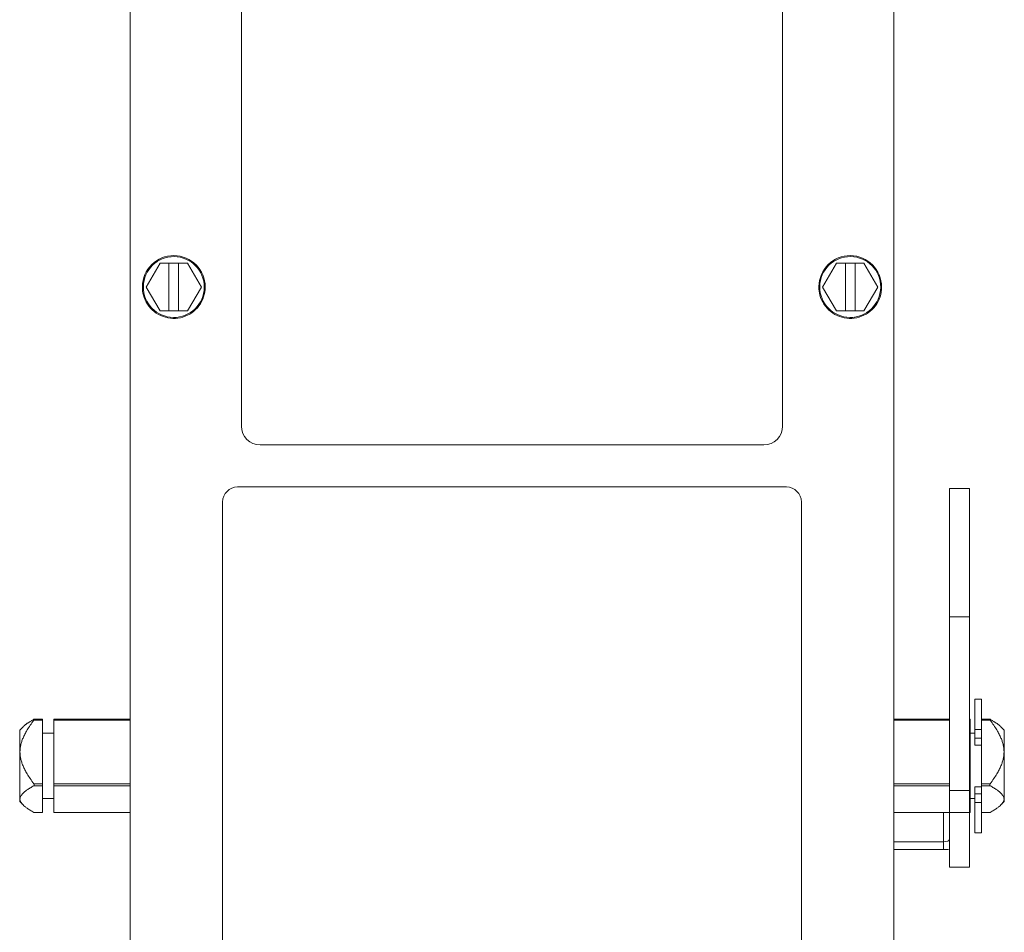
# Model space of a CAD drawing. Header units: inches. Extents: x 1 to 669, y 0 to 417.
# Tile 64 of 256: x 96.69 to 101.58, y 277.93 to 282.47. Entities that reach past the tile are written whole.
import ezdxf

# ---------------------------------------------------------------- set-up
doc = ezdxf.new("R2010")
doc.units = ezdxf.units.IN
doc.header["$LTSCALE"] = 12
doc.header["$MEASUREMENT"] = 0
doc.layers.get('0').update_dxf_attribs({"linetype": 'CONTINUOUS'})
doc.layers.add('X', color=1, linetype='CONTINUOUS')

# ---------------------------------------------------------------- blocks, each defined once
blk = doc.blocks.new('GASTRAIN')
at = {"layer": 'X', "lineweight": 0}
for p, q in [((62.4458, 298.9675), (62.4458, 290.148)), ((66.2427, 290.148), (66.2427, 298.9675)), ((62.9989, 293.1563), (62.9989, 298.4256)), ((65.6896, 298.4256), (65.6896, 293.1563)), ((62.5941, 293.9663), (62.5255, 293.8477)), ((62.5255, 293.8475), (62.5941, 293.9661)), ((62.5941, 293.9663), (62.7311, 293.9663)), ((62.5941, 293.9661), (62.5941, 293.9663)), ((62.5941, 293.9661), (62.6388, 293.9661)), ((62.6388, 293.9663), (62.6863, 293.9663)), ((62.6388, 293.9661), (62.6388, 293.9663)), ((62.6388, 293.7288), (62.6388, 293.9661)), ((62.6863, 293.9663), (62.6863, 293.9661)), ((62.6863, 293.9661), (62.7311, 293.9661)), ((62.6863, 293.7288), (62.6863, 293.9661)), ((62.7996, 293.8477), (62.7311, 293.9663)), ((62.7311, 293.9661), (62.7311, 293.9663)), ((62.7311, 293.9661), (62.7996, 293.8475)), ((65.9574, 293.9663), (65.8889, 293.8477)), ((65.8889, 293.8475), (65.9574, 293.9661)), ((65.9574, 293.9663), (66.0944, 293.9663)), ((65.9574, 293.9661), (65.9574, 293.9663)), ((65.9574, 293.9661), (66.0022, 293.9661)), ((66.0022, 293.9663), (66.0497, 293.9663)), ((66.0022, 293.9661), (66.0022, 293.9663)), ((66.0022, 293.7288), (66.0022, 293.9661)), ((66.0497, 293.9663), (66.0497, 293.9661)), ((66.0497, 293.9661), (66.0944, 293.9661)), ((66.0497, 293.7288), (66.0497, 293.9661)), ((66.1629, 293.8477), (66.0944, 293.9663)), ((66.0944, 293.9661), (66.0944, 293.9663)), ((66.0944, 293.9661), (66.1629, 293.8475)), ((62.5064, 293.8477), (62.5064, 293.8477)), ((62.5255, 293.8477), (62.5255, 293.8475)), ((62.5941, 293.7288), (62.5255, 293.8475)), ((62.7996, 293.8475), (62.7311, 293.7288)), ((62.7996, 293.8475), (62.7996, 293.8477)), ((62.8187, 293.8477), (62.8187, 293.8477)), ((65.8698, 293.8477), (65.8698, 293.8477)), ((65.8889, 293.8477), (65.8889, 293.8475)), ((65.9574, 293.7288), (65.8889, 293.8475)), ((66.1629, 293.8475), (66.0944, 293.7288)), ((66.1629, 293.8475), (66.1629, 293.8477)), ((66.1821, 293.8477), (66.1821, 293.8477)), ((62.6388, 293.7288), (62.5941, 293.7288)), ((62.6388, 293.729), (62.6863, 293.729)), ((62.7311, 293.7288), (62.6863, 293.7288)), ((66.0022, 293.7288), (65.9574, 293.7288)), ((66.0022, 293.729), (66.0497, 293.729)), ((66.0944, 293.7288), (66.0497, 293.7288)), ((65.5962, 293.0629), (63.0923, 293.0629)), ((62.9802, 292.8537), (65.7083, 292.8537)), ((62.9802, 292.8537), (62.9802, 292.8536)), ((65.7083, 292.8536), (62.9802, 292.8536)), ((65.7083, 292.8537), (65.7083, 292.8536)), ((66.5188, 292.2074), (66.5188, 292.846)), ((66.6184, 292.846), (66.5188, 292.846)), ((66.6184, 292.846), (66.6184, 292.2074)), ((62.9055, 292.7789), (62.9055, 290.2975)), ((62.9055, 292.7789), (62.9055, 292.7789)), ((65.783, 290.2975), (65.783, 292.7789)), ((65.783, 292.7789), (65.783, 292.7789)), ((66.5188, 291.3446), (66.5188, 292.2074)), ((66.5188, 292.2074), (66.6184, 292.2074)), ((66.6184, 292.2074), (66.6184, 291.3446)), ((66.6448, 291.6485), (66.6448, 291.7996)), ((66.6781, 291.7996), (66.6448, 291.7996)), ((66.6781, 291.7996), (66.6781, 291.6485)), ((62.0104, 291.6948), (61.9669, 291.6948)), ((62.0104, 291.6994), (61.9685, 291.6994)), ((62.0104, 291.6994), (62.0104, 291.6948)), ((62.0104, 291.6948), (62.0104, 291.3784)), ((62.0665, 291.6948), (62.0665, 291.6994)), ((62.4458, 291.6994), (62.0665, 291.6994)), ((62.4458, 291.6948), (62.0665, 291.6948)), ((62.0665, 291.6948), (62.0665, 291.3784)), ((66.5188, 291.6994), (66.2427, 291.6994)), ((66.5188, 291.6948), (66.2427, 291.6948)), ((66.622, 291.6994), (66.6184, 291.6994)), ((66.622, 291.6948), (66.6184, 291.6948)), ((66.622, 291.6994), (66.622, 291.6948)), ((66.622, 291.3784), (66.622, 291.6948)), ((66.72, 291.6994), (66.6781, 291.6994)), ((66.7216, 291.6948), (66.6781, 291.6948)), ((61.8965, 291.6449), (61.9131, 291.6615)), ((61.8965, 291.2898), (61.8965, 291.6449)), ((62.0104, 291.6301), (62.0665, 291.6301)), ((66.622, 291.6301), (66.6448, 291.6301)), ((66.6448, 291.6054), (66.6448, 291.6485)), ((66.6448, 291.6485), (66.6781, 291.6485)), ((66.6781, 291.6485), (66.6781, 291.6054)), ((66.792, 291.6449), (66.7754, 291.6615)), ((66.792, 291.6449), (66.792, 291.2898)), ((66.6781, 291.6054), (66.6448, 291.6054)), ((66.6448, 291.6054), (66.6448, 291.5704)), ((66.6781, 291.5754), (66.6781, 291.6054)), ((66.6448, 291.5704), (66.6781, 291.5704)), ((66.6781, 291.3784), (66.6781, 291.5754)), ((61.9669, 291.3784), (62.0104, 291.3784)), ((62.0104, 291.3686), (61.9669, 291.3686)), ((62.0104, 291.3784), (62.0104, 291.3686)), ((62.0104, 291.3686), (62.0104, 291.2359)), ((62.0665, 291.3784), (62.4458, 291.3784)), ((62.0665, 291.3686), (62.0665, 291.3784)), ((62.4458, 291.3686), (62.0665, 291.3686)), ((62.0665, 291.3686), (62.0665, 291.2359)), ((66.2427, 291.3784), (66.5188, 291.3784)), ((66.5188, 291.3686), (66.2427, 291.3686)), ((66.5188, 291.3446), (66.5188, 291.2351)), ((66.5188, 291.3446), (66.6184, 291.3446)), ((66.6184, 291.3784), (66.622, 291.3784)), ((66.622, 291.3686), (66.6184, 291.3686)), ((66.6184, 291.2351), (66.6184, 291.3446)), ((66.622, 291.3784), (66.622, 291.3686)), ((66.622, 291.3686), (66.622, 291.2359)), ((66.6448, 291.3637), (66.6448, 291.3282)), ((66.6448, 291.3637), (66.6781, 291.3637)), ((66.6781, 291.3686), (66.6781, 291.3784)), ((66.6781, 291.3784), (66.7216, 291.3784)), ((66.6781, 291.3496), (66.6781, 291.3686)), ((66.7216, 291.3686), (66.6781, 291.3686)), ((66.6781, 291.3282), (66.6781, 291.3496)), ((61.8965, 291.2898), (61.9131, 291.2732)), ((62.0104, 291.3046), (62.0665, 291.3046)), ((66.622, 291.3046), (66.6448, 291.3046)), ((66.6448, 291.2851), (66.6448, 291.3282)), ((66.6448, 291.3282), (66.6781, 291.3282)), ((66.6781, 291.3282), (66.6781, 291.2851)), ((66.792, 291.2898), (66.7754, 291.2732)), ((66.6448, 291.1351), (66.6448, 291.2851)), ((66.6448, 291.2851), (66.6781, 291.2851)), ((66.6781, 291.2851), (66.6781, 291.1351)), ((61.9669, 291.2359), (62.0104, 291.2359)), ((62.0104, 291.2354), (61.9685, 291.2354)), ((62.0104, 291.2359), (62.0104, 291.2354)), ((62.0665, 291.2359), (62.4458, 291.2359)), ((62.0665, 291.2354), (62.0665, 291.2359)), ((62.4458, 291.2354), (62.0665, 291.2354)), ((66.2427, 291.2359), (66.5188, 291.2359)), ((66.5188, 291.2354), (66.2427, 291.2354)), ((66.4903, 291.0898), (66.4903, 291.2354)), ((66.5188, 290.9633), (66.5188, 291.2351)), ((66.5188, 291.2351), (66.6184, 291.2351)), ((66.6184, 291.2359), (66.622, 291.2359)), ((66.622, 291.2354), (66.6184, 291.2354)), ((66.6184, 291.2351), (66.6184, 290.9633)), ((66.622, 291.2359), (66.622, 291.2354)), ((66.7216, 291.2359), (66.6781, 291.2359)), ((66.72, 291.2354), (66.6781, 291.2354)), ((66.6781, 291.1351), (66.6448, 291.1351)), ((66.2427, 291.0898), (66.4903, 291.0898)), ((66.2427, 291.0512), (66.4903, 291.0512)), ((66.4903, 291.0512), (66.4903, 291.0898)), ((66.6184, 290.9633), (66.5188, 290.9633))]:
    blk.add_line(p, q, dxfattribs=at)
at = {"layer": 'X', "lineweight": 0, "extrusion": (0, 0, -1)}
for centre, major_axis, ratio, start_param, end_param in [((62.6626, 293.8477), (-0.1561, 0), 0.999998, 0.011528, 3.141593), ((62.6626, 293.8477), (-0.1561, 0), 0.999998, 0.011681, 3.141593), ((62.6626, 293.8477), (-0.1514, 0), 0.999998, 0.011681, 6.294866), ((66.0259, 293.8477), (-0.1561, 0), 0.999998, 0.011528, 3.141593), ((66.0259, 293.8477), (-0.1561, 0), 0.999998, 0.011681, 3.141593), ((66.0259, 293.8477), (-0.1514, 0), 0.999998, 0.011681, 6.294866), ((62.6626, 293.8477), (-0.1561, 0), 0.999998, 0, 0.011681), ((66.0259, 293.8477), (-0.1561, 0), 0.999998, 0, 0.011681), ((65.5962, 293.1563), (0.0934, 0), 0.999998, 0, 1.570796), ((62.9802, 292.7789), (-0.0747, 0), 0.999998, 0, 1.570796), ((65.7083, 292.7789), (0.0747, 0), 0.999998, -1.570796, 0), ((66.4903, 291.1008), (-0.1281, 0), 0.386798, -1.794889, -1.570796)]:
    blk.add_ellipse(centre, major_axis=major_axis, ratio=ratio, start_param=start_param, end_param=end_param, dxfattribs=at)
at = {"layer": 'X', "lineweight": 0}
for centre, major_axis, ratio, start_param, end_param in [((63.0923, 293.1563), (-0.0934, 0), 0.999998, 0, 1.570796), ((62.9802, 292.7789), (-0.0747, 0), 0.999998, -1.570796, 0), ((65.7083, 292.7789), (0.0747, 0), 0.999998, 0, 1.570796), ((66.4903, 291.1008), (0.0285, 0), 0.386798, -1.570796, 0)]:
    blk.add_ellipse(centre, major_axis=major_axis, ratio=ratio, start_param=start_param, end_param=end_param, dxfattribs=at)
for points, knots in [([(62.8187, 293.8477), (62.8187, 293.831), (62.816, 293.8144), (62.8055, 293.7828), (62.7977, 293.7678), (62.7779, 293.7411), (62.7658, 293.7293), (62.7385, 293.7102), (62.7233, 293.7029), (62.6914, 293.6933), (62.6746, 293.6911), (62.6413, 293.6921), (62.6248, 293.6953), (62.5935, 293.7067), (62.5788, 293.7149), (62.5526, 293.7355), (62.5412, 293.748), (62.5229, 293.7758), (62.516, 293.7912), (62.5082, 293.8205), (62.5064, 293.8341), (62.5064, 293.8477)], [3.141593, 3.141593, 3.141593, 3.141593, 3.461593, 3.461593, 3.781593, 3.781593, 4.101593, 4.101593, 4.421593, 4.421593, 4.741593, 4.741593, 5.061593, 5.061593, 5.381593, 5.381593, 5.701593, 5.701593, 6.021593, 6.021593, 6.283185, 6.283185, 6.283185, 6.283185]), ([(66.1821, 293.8477), (66.1821, 293.831), (66.1794, 293.8144), (66.1689, 293.7828), (66.1611, 293.7678), (66.1412, 293.7411), (66.1291, 293.7293), (66.1018, 293.7102), (66.0867, 293.7029), (66.0547, 293.6933), (66.038, 293.6911), (66.0047, 293.6921), (65.9882, 293.6953), (65.9569, 293.7067), (65.9421, 293.7149), (65.916, 293.7355), (65.9046, 293.748), (65.8863, 293.7758), (65.8794, 293.7912), (65.8716, 293.8205), (65.8698, 293.8341), (65.8698, 293.8477)], [3.141593, 3.141593, 3.141593, 3.141593, 3.461593, 3.461593, 3.781593, 3.781593, 4.101593, 4.101593, 4.421593, 4.421593, 4.741593, 4.741593, 5.061593, 5.061593, 5.381593, 5.381593, 5.701593, 5.701593, 6.021593, 6.021593, 6.283185, 6.283185, 6.283185, 6.283185]), ([(61.9669, 291.6948), (61.9674, 291.6955), (61.968, 291.6963), (61.9686, 291.6974), (61.9687, 291.6978), (61.9689, 291.6984), (61.969, 291.6986), (61.969, 291.699), (61.9689, 291.6991), (61.9687, 291.6993), (61.9686, 291.6994), (61.968, 291.6993), (61.9674, 291.6991), (61.9669, 291.6988)], [-0.119418, -0.119418, -0.119418, -0.119418, -0.11176689, -0.11176689, -0.10776364, -0.10776364, -0.10376038, -0.10376038, -0.09975712, -0.09975712, -0.09575387, -0.09575387, -0.08810275, -0.08810275, -0.08810275, -0.08810275]), ([(66.7216, 291.6948), (66.721, 291.6955), (66.7205, 291.6963), (66.7199, 291.6974), (66.7198, 291.6978), (66.7195, 291.6984), (66.7195, 291.6986), (66.7195, 291.699), (66.7195, 291.6991), (66.7198, 291.6993), (66.7199, 291.6994), (66.7205, 291.6993), (66.721, 291.6991), (66.7216, 291.6988)], [0.01983742, 0.01983742, 0.01983742, 0.01983742, 0.02748853, 0.02748853, 0.03149178, 0.03149178, 0.03549504, 0.03549504, 0.0394983, 0.0394983, 0.04350155, 0.04350155, 0.05115267, 0.05115267, 0.05115267, 0.05115267]), ([(61.9669, 291.3686), (61.9674, 291.369), (61.968, 291.3694), (61.9686, 291.3705), (61.9687, 291.3709), (61.9689, 291.3717), (61.969, 291.3722), (61.969, 291.3732), (61.9689, 291.3737), (61.9687, 291.3747), (61.9686, 291.3752), (61.968, 291.3767), (61.9674, 291.3776), (61.9669, 291.3784)], [-0.119418, -0.119418, -0.119418, -0.119418, -0.11176689, -0.11176689, -0.10776364, -0.10776364, -0.10376038, -0.10376038, -0.09975712, -0.09975712, -0.09575387, -0.09575387, -0.08810275, -0.08810275, -0.08810275, -0.08810275]), ([(66.7216, 291.3686), (66.721, 291.369), (66.7205, 291.3694), (66.7199, 291.3705), (66.7198, 291.3709), (66.7195, 291.3717), (66.7195, 291.3722), (66.7195, 291.3732), (66.7195, 291.3737), (66.7198, 291.3747), (66.7199, 291.3752), (66.7205, 291.3767), (66.721, 291.3776), (66.7216, 291.3784)], [0.01983742, 0.01983742, 0.01983742, 0.01983742, 0.02748853, 0.02748853, 0.03149178, 0.03149178, 0.03549504, 0.03549504, 0.0394983, 0.0394983, 0.04350155, 0.04350155, 0.05115267, 0.05115267, 0.05115267, 0.05115267]), ([(61.9685, 291.2354), (61.9684, 291.2354), (61.9684, 291.2354), (61.968, 291.2354), (61.9674, 291.2356), (61.9669, 291.2359)], [-0.096363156, -0.096363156, -0.096363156, -0.096363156, -0.095753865, -0.095753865, -0.088102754, -0.088102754, -0.088102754, -0.088102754]), ([(66.72, 291.2354), (66.7201, 291.2354), (66.7201, 291.2354), (66.7205, 291.2354), (66.721, 291.2356), (66.7216, 291.2359)], [0.042892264, 0.042892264, 0.042892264, 0.042892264, 0.043501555, 0.043501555, 0.051152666, 0.051152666, 0.051152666, 0.051152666])]:
    blk.add_open_spline(points, degree=3, knots=knots, dxfattribs=at)
for points, weights in [([(61.9669, 291.6948), (61.8482, 291.5366), (61.9669, 291.3784)], [1.18958322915, 1.64757752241, 1.18958322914]), ([(61.9131, 291.6615), (61.9294, 291.6779), (61.9669, 291.6988)], [1.36113667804, 1.30388755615, 1.18958322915]), ([(66.7216, 291.6988), (66.759, 291.6779), (66.7754, 291.6615)], [1.18958322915, 1.30388755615, 1.36113667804]), ([(66.7216, 291.3784), (66.8403, 291.5366), (66.7216, 291.6948)], [1.18958322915, 1.64757752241, 1.18958322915]), ([(61.9669, 291.3686), (61.8482, 291.3023), (61.9669, 291.2359)], [1.18958322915, 1.64757752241, 1.18958322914]), ([(66.7216, 291.2359), (66.8403, 291.3023), (66.7216, 291.3686)], [1.18958322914, 1.64757752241, 1.18958322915])]:
    blk.add_rational_spline(points, weights, degree=2, dxfattribs=at)

msp = doc.modelspace()

# ---------------------------------------------------------------- block references
msp.add_blockref('GASTRAIN', (34.78985, -12.70915))

doc.saveas('drawing.dxf')
